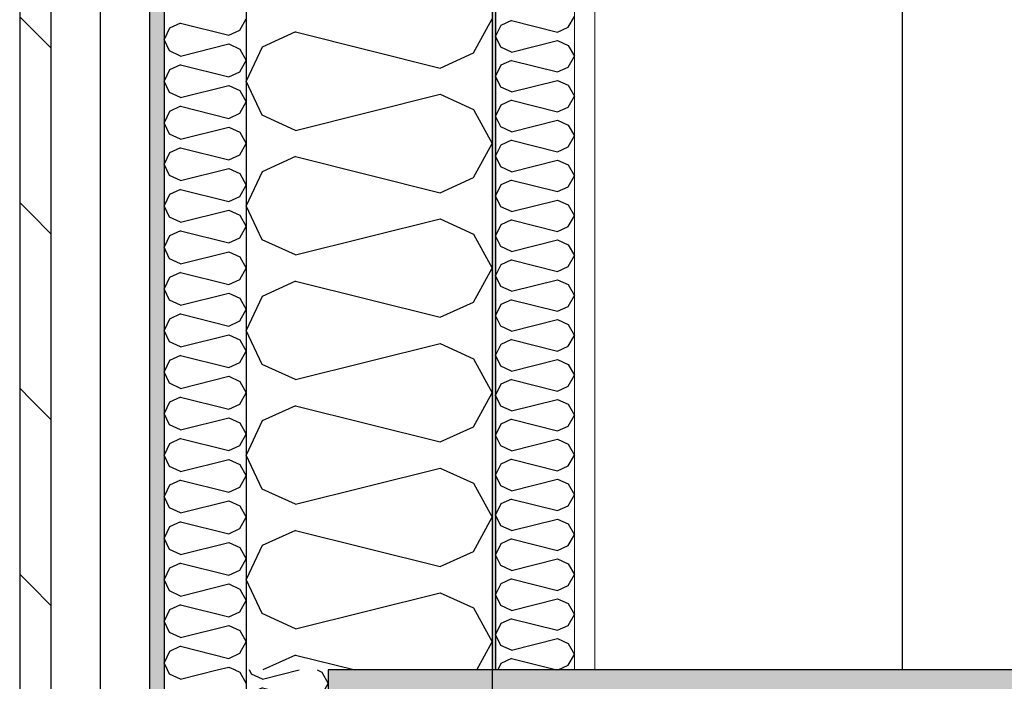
# Model space of a CAD drawing. Header units: millimetres. Extents: x -78920 to -55226, y -2070 to 13065.
# Tile 12 of 78: x -75356 to -74756, y 6843 to 7246. Entities that reach past the tile are written whole.
import ezdxf
from ezdxf.enums import TextEntityAlignment as Align

# ---------------------------------------------------------------- set-up
doc = ezdxf.new("R2010")
doc.units = ezdxf.units.MM
doc.header["$LTSCALE"] = 0.5
doc.header["$MEASUREMENT"] = 0
for name, pattern in [('Akselinje', [1500, 1000, -200, 100, -200]), ('PLINE', [0]), ('Wipeout_Contour', [2000, 0, -2000])]:
    doc.linetypes.add(name, pattern=pattern)
for name, color, linetype in [('222- Søyler', 7, 'Continuous'), ('232- Ikke-bærende yttervegger', 7, 'Continuous'), ('232- Ikke-bærende yttervegger (Skravur)', 7, 'Continuous'), ('232- Ikke-bærende yttervegger (Skravur)(Nye konstruksjoner)', 7, 'Continuous'), ('232- Ikke-bærende yttervegger(Nye konstruksjoner)', 7, 'Continuous'), ('235- Utvendig kledning og overflate (Skravur)(Nye konstruksjoner)', 7, 'Continuous'), ('235- Utvendig kledning og overflate(Nye konstruksjoner)', 7, 'Continuous'), ('251- Frittbærende dekker', 7, 'Continuous'), ('251- Frittbærende dekker (Skravur)', 7, 'Continuous'), ('82-- Modullinjer', 7, 'Continuous')]:
    doc.layers.add(name, color=color, linetype=linetype)
doc.layers.add('236- Innvendig kledning og overflate(Nye konstruksjoner)', color=7, linetype='Continuous', lineweight=0)
doc.styles.add('GENERATED_STYLE_1', font='arial.ttf')
pattern_1 = [(0, (0, 0), (0, 43.30127), [0, -25]), (0, (12.5, 21.65), (0, 43.30127), [0, -25])]
pattern_2 = [(315, (0, 0), (56.56854, 56.56854), [80, 0])]

# ---------------------------------------------------------------- blocks, each defined once
blk = doc.blocks.new('*X8')
at = {"layer": '232- Ikke-bærende yttervegger (Skravur)', "linetype": 'PLINE'}
for p, q in [((-75214.89, 6847.49), (-75216.08, 6850)), ((-75208.12, 6844.41), (-75214.89, 6847.49)), ((-75208.12, 6844.41), (-75185.76, 6850)), ((-75174.96, 6850), (-75172.01, 6848.66)), ((-75172.01, 6848.66), (-75168.16, 6841.75)), ((-75172.01, 6834.85), (-75168.16, 6841.75)), ((-75214.89, 6836.02), (-75218.16, 6829.11)), ((-75208.12, 6839.1), (-75214.89, 6836.02)), ((-75208.12, 6839.1), (-75178.79, 6831.76)), ((-75178.79, 6831.76), (-75172.01, 6834.85)), ((-75214.89, 6822.2), (-75218.16, 6829.11)), ((-75208.12, 6819.12), (-75214.89, 6822.2)), ((-75208.12, 6819.12), (-75178.79, 6826.45)), ((-75178.79, 6826.45), (-75172.01, 6823.37)), ((-75172.01, 6823.37), (-75168.16, 6816.46)), ((-75172.01, 6809.55), (-75168.16, 6816.46)), ((-75214.89, 6810.72), (-75218.16, 6803.81)), ((-75208.12, 6813.8), (-75214.89, 6810.72)), ((-75208.12, 6813.8), (-75178.79, 6806.47)), ((-75178.79, 6806.47), (-75172.01, 6809.55)), ((-75214.89, 6796.91), (-75218.16, 6803.81)), ((-75208.12, 6793.83), (-75178.79, 6801.16)), ((-75178.79, 6801.16), (-75172.01, 6798.08)), ((-75172.01, 6798.08), (-75168.16, 6791.17)), ((-75208.12, 6793.83), (-75214.89, 6796.91)), ((-75208.12, 6788.51), (-75214.89, 6785.43)), ((-75208.12, 6788.51), (-75178.79, 6781.18)), ((-75172.01, 6784.26), (-75168.16, 6791.17)), ((-75214.89, 6785.43), (-75218.16, 6778.52)), ((-75178.79, 6781.18), (-75172.01, 6784.26)), ((-75214.89, 6771.61), (-75218.16, 6778.52)), ((-75208.12, 6768.53), (-75178.79, 6775.86)), ((-75178.79, 6775.86), (-75172.01, 6772.78)), ((-75208.12, 6768.53), (-75214.89, 6771.61)), ((-75172.01, 6772.78), (-75168.16, 6765.88)), ((-75208.12, 6763.22), (-75214.89, 6760.14)), ((-75208.12, 6763.22), (-75178.79, 6755.89)), ((-75172.01, 6758.97), (-75168.16, 6765.88)), ((-75214.89, 6760.14), (-75218.16, 6753.23)), ((-75178.79, 6755.89), (-75172.01, 6758.97)), ((-75214.89, 6746.32), (-75218.16, 6753.23)), ((-75208.12, 6743.24), (-75178.79, 6750.57)), ((-75178.79, 6750.57), (-75172.01, 6747.49)), ((-75208.12, 6743.24), (-75214.89, 6746.32)), ((-75172.01, 6747.49), (-75168.16, 6740.58)), ((-75208.12, 6737.93), (-75214.89, 6734.84)), ((-75208.12, 6737.93), (-75178.79, 6730.59)), ((-75172.01, 6733.68), (-75168.16, 6740.58)), ((-75214.89, 6734.84), (-75218.16, 6727.94)), ((-75178.79, 6730.59), (-75172.01, 6733.68)), ((-75214.89, 6721.03), (-75218.16, 6727.94)), ((-75208.12, 6717.95), (-75214.89, 6721.03)), ((-75208.12, 6717.95), (-75178.79, 6725.28)), ((-75178.79, 6725.28), (-75172.01, 6722.2)), ((-75172.01, 6722.2), (-75168.16, 6715.29)), ((-75172.01, 6708.38), (-75168.16, 6715.29)), ((-75214.89, 6709.55), (-75218.16, 6702.64)), ((-75208.12, 6712.63), (-75214.89, 6709.55)), ((-75208.12, 6712.63), (-75178.79, 6705.3)), ((-75178.79, 6705.3), (-75172.01, 6708.38)), ((-75214.89, 6695.74), (-75218.16, 6702.64)), ((-75208.12, 6692.65), (-75178.79, 6699.99)), ((-75178.79, 6699.99), (-75172.01, 6696.9)), ((-75172.01, 6696.9), (-75168.16, 6690)), ((-75208.12, 6692.65), (-75214.89, 6695.74)), ((-75172.01, 6683.09), (-75168.16, 6690)), ((-75214.89, 6684.26), (-75218.16, 6677.35)), ((-75208.12, 6687.34), (-75214.89, 6684.26)), ((-75208.12, 6687.34), (-75178.79, 6680.01)), ((-75178.79, 6680.01), (-75172.01, 6683.09)), ((-75214.89, 6670.44), (-75218.16, 6677.35)), ((-75208.12, 6667.36), (-75178.79, 6674.69)), ((-75178.79, 6674.69), (-75172.01, 6671.61)), ((-75208.12, 6667.36), (-75214.89, 6670.44)), ((-75172.01, 6671.61), (-75168.16, 6664.7)), ((-75208.12, 6662.05), (-75214.89, 6658.96)), ((-75208.12, 6662.05), (-75178.79, 6654.71)), ((-75172.01, 6657.8), (-75168.16, 6664.7)), ((-75214.89, 6658.96), (-75218.16, 6652.06)), ((-75178.79, 6654.71), (-75172.01, 6657.8)), ((-75214.89, 6645.15), (-75218.16, 6652.06)), ((-75208.12, 6642.07), (-75178.79, 6649.4)), ((-75178.79, 6649.4), (-75172.01, 6646.32)), ((-75208.12, 6642.07), (-75214.89, 6645.15)), ((-75172.01, 6646.32), (-75168.16, 6639.41)), ((-75208.12, 6636.75), (-75214.89, 6633.67)), ((-75208.12, 6636.75), (-75178.79, 6629.42)), ((-75172.01, 6632.5), (-75168.16, 6639.41)), ((-75214.89, 6633.67), (-75218.16, 6626.76)), ((-75178.79, 6629.42), (-75172.01, 6632.5)), ((-75214.96, 6620), (-75218.16, 6626.76)), ((-75195.22, 6620), (-75178.79, 6624.11)), ((-75178.79, 6624.11), (-75172.01, 6621.02)), ((-75172.01, 6621.02), (-75171.44, 6620))]:
    blk.add_line(p, q, dxfattribs=at)
blk = doc.blocks.new('*X10')
at = {"layer": '235- Utvendig kledning og overflate (Skravur)(Nye konstruksjoner)', "linetype": 'PLINE'}
for p, q in [((-75258.12, 7243.79), (-75264.89, 7240.7)), ((-75258.12, 7243.79), (-75228.79, 7236.45)), ((-75222.01, 7239.54), (-75218.16, 7246.44)), ((-75264.89, 7240.7), (-75268.16, 7233.8)), ((-75228.79, 7236.45), (-75222.01, 7239.54)), ((-75264.89, 7226.89), (-75268.16, 7233.8)), ((-75258.12, 7223.81), (-75228.79, 7231.14)), ((-75228.79, 7231.14), (-75222.01, 7228.06)), ((-75258.12, 7223.81), (-75264.89, 7226.89)), ((-75222.01, 7228.06), (-75218.16, 7221.15)), ((-75258.12, 7218.49), (-75264.89, 7215.41)), ((-75258.12, 7218.49), (-75228.79, 7211.16)), ((-75222.01, 7214.24), (-75218.16, 7221.15)), ((-75264.89, 7215.41), (-75268.16, 7208.5)), ((-75228.79, 7211.16), (-75222.01, 7214.24)), ((-75264.89, 7201.6), (-75268.16, 7208.5)), ((-75258.12, 7198.51), (-75228.79, 7205.85)), ((-75228.79, 7205.85), (-75222.01, 7202.76)), ((-75258.12, 7198.51), (-75264.89, 7201.6)), ((-75222.01, 7202.76), (-75218.16, 7195.86)), ((-75222.01, 7188.95), (-75218.16, 7195.86)), ((-75264.89, 7190.12), (-75268.16, 7183.21)), ((-75258.12, 7193.2), (-75264.89, 7190.12)), ((-75258.12, 7193.2), (-75228.79, 7185.87)), ((-75228.79, 7185.87), (-75222.01, 7188.95)), ((-75264.89, 7176.3), (-75268.16, 7183.21)), ((-75258.12, 7173.22), (-75264.89, 7176.3)), ((-75258.12, 7173.22), (-75228.79, 7180.55)), ((-75228.79, 7180.55), (-75222.01, 7177.47)), ((-75222.01, 7177.47), (-75218.16, 7170.56)), ((-75222.01, 7163.66), (-75218.16, 7170.56)), ((-75264.89, 7164.82), (-75268.16, 7157.92)), ((-75258.12, 7167.91), (-75264.89, 7164.82)), ((-75258.12, 7167.91), (-75228.79, 7160.57)), ((-75264.89, 7151.01), (-75268.16, 7157.92)), ((-75228.79, 7160.57), (-75222.01, 7163.66)), ((-75258.12, 7147.93), (-75228.79, 7155.26)), ((-75228.79, 7155.26), (-75222.01, 7152.18)), ((-75222.01, 7152.18), (-75218.16, 7145.27)), ((-75258.12, 7147.93), (-75264.89, 7151.01)), ((-75258.12, 7142.61), (-75264.89, 7139.53)), ((-75258.12, 7142.61), (-75228.79, 7135.28)), ((-75222.01, 7138.36), (-75218.16, 7145.27)), ((-75264.89, 7139.53), (-75268.16, 7132.62)), ((-75228.79, 7135.28), (-75222.01, 7138.36)), ((-75264.89, 7125.72), (-75268.16, 7132.62)), ((-75258.12, 7122.63), (-75228.79, 7129.97)), ((-75228.79, 7129.97), (-75222.01, 7126.88)), ((-75258.12, 7122.63), (-75264.89, 7125.72)), ((-75222.01, 7126.88), (-75218.16, 7119.98)), ((-75258.12, 7117.32), (-75264.89, 7114.24)), ((-75258.12, 7117.32), (-75228.79, 7109.99)), ((-75222.01, 7113.07), (-75218.16, 7119.98)), ((-75264.89, 7114.24), (-75268.16, 7107.33)), ((-75228.79, 7109.99), (-75222.01, 7113.07)), ((-75264.89, 7100.42), (-75268.16, 7107.33)), ((-75258.12, 7097.34), (-75228.79, 7104.67)), ((-75228.79, 7104.67), (-75222.01, 7101.59)), ((-75258.12, 7097.34), (-75264.89, 7100.42)), ((-75222.01, 7101.59), (-75218.16, 7094.68)), ((-75258.12, 7092.03), (-75264.89, 7088.95)), ((-75258.12, 7092.03), (-75228.79, 7084.7)), ((-75222.01, 7087.78), (-75218.16, 7094.68)), ((-75264.89, 7088.95), (-75268.16, 7082.04)), ((-75228.79, 7084.7), (-75222.01, 7087.78)), ((-75264.89, 7075.13), (-75268.16, 7082.04)), ((-75258.12, 7072.05), (-75264.89, 7075.13)), ((-75258.12, 7072.05), (-75228.79, 7079.38)), ((-75228.79, 7079.38), (-75222.01, 7076.3)), ((-75222.01, 7076.3), (-75218.16, 7069.39)), ((-75222.01, 7062.48), (-75218.16, 7069.39)), ((-75264.89, 7063.65), (-75268.16, 7056.75)), ((-75258.12, 7066.73), (-75264.89, 7063.65)), ((-75258.12, 7066.73), (-75228.79, 7059.4)), ((-75228.79, 7059.4), (-75222.01, 7062.48)), ((-75264.89, 7049.84), (-75268.16, 7056.75)), ((-75258.12, 7046.76), (-75264.89, 7049.84)), ((-75258.12, 7046.76), (-75228.79, 7054.09)), ((-75228.79, 7054.09), (-75222.01, 7051.01)), ((-75222.01, 7051.01), (-75218.16, 7044.1)), ((-75222.01, 7037.19), (-75218.16, 7044.1)), ((-75264.89, 7038.36), (-75268.16, 7031.45)), ((-75258.12, 7041.44), (-75264.89, 7038.36)), ((-75258.12, 7041.44), (-75228.79, 7034.11)), ((-75228.79, 7034.11), (-75222.01, 7037.19)), ((-75264.89, 7024.54), (-75268.16, 7031.45)), ((-75258.12, 7021.46), (-75228.79, 7028.8)), ((-75228.79, 7028.8), (-75222.01, 7025.71)), ((-75258.12, 7021.46), (-75264.89, 7024.54)), ((-75222.01, 7025.71), (-75218.16, 7018.81)), ((-75258.12, 7016.15), (-75264.89, 7013.07)), ((-75258.12, 7016.15), (-75228.79, 7008.82)), ((-75222.01, 7011.9), (-75218.16, 7018.81)), ((-75264.89, 7013.07), (-75268.16, 7006.16)), ((-75228.79, 7008.82), (-75222.01, 7011.9)), ((-75264.89, 6999.25), (-75268.16, 7006.16)), ((-75258.12, 6996.17), (-75228.79, 7003.5)), ((-75228.79, 7003.5), (-75222.01, 7000.42)), ((-75258.12, 6996.17), (-75264.89, 6999.25)), ((-75222.01, 7000.42), (-75218.16, 6993.51)), ((-75258.12, 6990.86), (-75264.89, 6987.77)), ((-75258.12, 6990.86), (-75228.79, 6983.52)), ((-75222.01, 6986.61), (-75218.16, 6993.51)), ((-75264.89, 6987.77), (-75268.16, 6980.87)), ((-75228.79, 6983.52), (-75222.01, 6986.61)), ((-75264.89, 6973.96), (-75268.16, 6980.87)), ((-75258.12, 6970.88), (-75228.79, 6978.21)), ((-75228.79, 6978.21), (-75222.01, 6975.13)), ((-75258.12, 6970.88), (-75264.89, 6973.96)), ((-75222.01, 6975.13), (-75218.16, 6968.22)), ((-75222.01, 6961.31), (-75218.16, 6968.22)), ((-75264.89, 6962.48), (-75268.16, 6955.57)), ((-75258.12, 6965.56), (-75264.89, 6962.48)), ((-75258.12, 6965.56), (-75228.79, 6958.23)), ((-75228.79, 6958.23), (-75222.01, 6961.31)), ((-75264.89, 6948.67), (-75268.16, 6955.57)), ((-75258.12, 6945.58), (-75264.89, 6948.67)), ((-75258.12, 6945.58), (-75228.79, 6952.92)), ((-75228.79, 6952.92), (-75222.01, 6949.83)), ((-75222.01, 6949.83), (-75218.16, 6942.93)), ((-75222.01, 6936.02), (-75218.16, 6942.93)), ((-75264.89, 6937.19), (-75268.16, 6930.28)), ((-75258.12, 6940.27), (-75264.89, 6937.19)), ((-75258.12, 6940.27), (-75228.79, 6932.94)), ((-75228.79, 6932.94), (-75222.01, 6936.02)), ((-75264.89, 6923.37), (-75268.16, 6930.28)), ((-75258.12, 6920.29), (-75228.79, 6927.62)), ((-75228.79, 6927.62), (-75222.01, 6924.54)), ((-75222.01, 6924.54), (-75218.16, 6917.63)), ((-75258.12, 6920.29), (-75264.89, 6923.37)), ((-75264.89, 6911.89), (-75268.16, 6904.99)), ((-75258.12, 6914.98), (-75264.89, 6911.89)), ((-75258.12, 6914.98), (-75228.79, 6907.64)), ((-75222.01, 6910.73), (-75218.16, 6917.63)), ((-75228.79, 6907.64), (-75222.01, 6910.73)), ((-75264.89, 6898.08), (-75268.16, 6904.99)), ((-75258.12, 6895), (-75228.79, 6902.33)), ((-75228.79, 6902.33), (-75222.01, 6899.25)), ((-75258.12, 6895), (-75264.89, 6898.08)), ((-75222.01, 6899.25), (-75218.16, 6892.34)), ((-75258.12, 6889.68), (-75264.89, 6886.6)), ((-75258.12, 6889.68), (-75228.79, 6882.35)), ((-75222.01, 6885.43), (-75218.16, 6892.34)), ((-75264.89, 6886.6), (-75268.16, 6879.69)), ((-75228.79, 6882.35), (-75222.01, 6885.43)), ((-75264.89, 6872.79), (-75268.16, 6879.69)), ((-75258.12, 6869.7), (-75228.79, 6877.04)), ((-75228.79, 6877.04), (-75222.01, 6873.96)), ((-75258.12, 6869.7), (-75264.89, 6872.79)), ((-75222.01, 6873.96), (-75218.16, 6867.05)), ((-75258.12, 6864.39), (-75264.89, 6861.31)), ((-75258.12, 6864.39), (-75228.79, 6857.06)), ((-75222.01, 6860.14), (-75218.16, 6867.05)), ((-75264.89, 6861.31), (-75268.16, 6854.4)), ((-75228.79, 6857.06), (-75222.01, 6860.14)), ((-75266.08, 6850), (-75268.16, 6854.4)), ((-75235.76, 6850), (-75228.79, 6851.74)), ((-75228.79, 6851.74), (-75224.95, 6850))]:
    blk.add_line(p, q, dxfattribs=at)
blk = doc.blocks.new('*X11')
at = {"layer": '235- Utvendig kledning og overflate (Skravur)(Nye konstruksjoner)', "linetype": 'PLINE'}
for p, q in [((-75264.89, 6847.49), (-75266.08, 6850)), ((-75258.12, 6844.41), (-75264.89, 6847.49)), ((-75258.12, 6844.41), (-75235.76, 6850)), ((-75224.96, 6850), (-75222.01, 6848.66)), ((-75222.01, 6848.66), (-75218.16, 6841.75))]:
    blk.add_line(p, q, dxfattribs=at)
blk = doc.blocks.new('*X17')
at = {"layer": '232- Ikke-bærende yttervegger (Skravur)', "linetype": 'PLINE'}
for p, q in [((-75079.72, 7225.72), (-75068.16, 7246.44)), ((-75188.03, 7238.47), (-75208.35, 7229.22)), ((-75188.03, 7238.47), (-75100.04, 7216.47)), ((-75208.35, 7229.22), (-75218.16, 7208.5)), ((-75100.04, 7216.47), (-75079.72, 7225.72)), ((-75208.35, 7187.78), (-75218.16, 7208.5)), ((-75188.03, 7178.53), (-75100.04, 7200.53)), ((-75100.04, 7200.53), (-75079.72, 7191.28)), ((-75079.72, 7191.28), (-75068.16, 7170.56)), ((-75188.03, 7178.53), (-75208.35, 7187.78)), ((-75079.72, 7149.84), (-75068.16, 7170.56)), ((-75188.03, 7162.59), (-75208.35, 7153.35)), ((-75188.03, 7162.59), (-75100.04, 7140.59)), ((-75208.35, 7153.35), (-75218.16, 7132.62)), ((-75100.04, 7140.59), (-75079.72, 7149.84)), ((-75208.35, 7111.9), (-75218.16, 7132.62)), ((-75188.03, 7102.66), (-75100.04, 7124.65)), ((-75100.04, 7124.65), (-75079.72, 7115.41)), ((-75188.03, 7102.66), (-75208.35, 7111.9)), ((-75079.72, 7115.41), (-75068.16, 7094.68)), ((-75079.72, 7073.96), (-75068.16, 7094.68)), ((-75188.03, 7086.71), (-75208.35, 7077.47)), ((-75188.03, 7086.71), (-75100.04, 7064.72)), ((-75208.35, 7077.47), (-75218.16, 7056.74)), ((-75100.04, 7064.72), (-75079.72, 7073.96)), ((-75208.35, 7036.02), (-75218.16, 7056.74)), ((-75188.03, 7026.78), (-75100.04, 7048.77)), ((-75100.04, 7048.77), (-75079.72, 7039.53)), ((-75079.72, 7039.53), (-75068.16, 7018.81)), ((-75188.03, 7026.78), (-75208.35, 7036.02)), ((-75079.72, 6998.08), (-75068.16, 7018.81)), ((-75188.03, 7010.83), (-75208.35, 7001.59)), ((-75188.03, 7010.83), (-75100.04, 6988.84)), ((-75208.35, 7001.59), (-75218.16, 6980.87)), ((-75100.04, 6988.84), (-75079.72, 6998.08)), ((-75208.35, 6960.14), (-75218.16, 6980.87)), ((-75188.03, 6950.9), (-75100.04, 6972.89)), ((-75100.04, 6972.89), (-75079.72, 6963.65)), ((-75188.03, 6950.9), (-75208.35, 6960.14)), ((-75079.72, 6963.65), (-75068.16, 6942.93)), ((-75079.72, 6922.2), (-75068.16, 6942.93)), ((-75188.03, 6934.96), (-75208.35, 6925.71)), ((-75188.03, 6934.96), (-75100.04, 6912.96)), ((-75208.35, 6925.71), (-75218.16, 6904.99)), ((-75100.04, 6912.96), (-75079.72, 6922.2)), ((-75208.35, 6884.27), (-75218.16, 6904.99)), ((-75188.03, 6875.02), (-75100.04, 6897.02)), ((-75100.04, 6897.02), (-75079.72, 6887.77)), ((-75188.03, 6875.02), (-75208.35, 6884.27)), ((-75079.72, 6887.77), (-75068.16, 6867.05)), ((-75077.67, 6850), (-75068.16, 6867.05)), ((-75188.03, 6859.08), (-75207.98, 6850)), ((-75188.03, 6859.08), (-75151.73, 6850))]:
    blk.add_line(p, q, dxfattribs=at)
blk = doc.blocks.new('*X23')
at = {"layer": '232- Ikke-bærende yttervegger (Skravur)(Nye konstruksjoner)', "linetype": 'PLINE'}
for p, q in [((-75021.86, 7241.33), (-75018.16, 7247.96)), ((-75063.02, 7242.45), (-75066.16, 7235.82)), ((-75056.52, 7245.41), (-75063.02, 7242.45)), ((-75056.52, 7245.41), (-75028.36, 7238.37)), ((-75063.02, 7229.19), (-75066.16, 7235.82)), ((-75028.36, 7238.37), (-75021.86, 7241.33)), ((-75056.52, 7226.23), (-75028.36, 7233.27)), ((-75028.36, 7233.27), (-75021.86, 7230.31)), ((-75021.86, 7230.31), (-75018.16, 7223.68)), ((-75056.52, 7226.23), (-75063.02, 7229.19)), ((-75063.02, 7218.17), (-75066.16, 7211.54)), ((-75056.52, 7221.13), (-75063.02, 7218.17)), ((-75056.52, 7221.13), (-75028.36, 7214.09)), ((-75021.86, 7217.05), (-75018.16, 7223.68)), ((-75028.36, 7214.09), (-75021.86, 7217.05)), ((-75063.02, 7204.91), (-75066.16, 7211.54)), ((-75056.52, 7201.95), (-75028.36, 7208.99)), ((-75028.36, 7208.99), (-75021.86, 7206.03)), ((-75021.86, 7206.03), (-75018.16, 7199.4)), ((-75056.52, 7201.95), (-75063.02, 7204.91)), ((-75063.02, 7193.89), (-75066.16, 7187.26)), ((-75056.52, 7196.85), (-75063.02, 7193.89)), ((-75056.52, 7196.85), (-75028.36, 7189.81)), ((-75021.86, 7192.77), (-75018.16, 7199.4)), ((-75028.36, 7189.81), (-75021.86, 7192.77)), ((-75063.02, 7180.63), (-75066.16, 7187.26)), ((-75056.52, 7177.67), (-75028.36, 7184.71)), ((-75028.36, 7184.71), (-75021.86, 7181.75)), ((-75056.52, 7177.67), (-75063.02, 7180.63)), ((-75021.86, 7181.75), (-75018.16, 7175.12)), ((-75056.52, 7172.57), (-75063.02, 7169.61)), ((-75056.52, 7172.57), (-75028.36, 7165.53)), ((-75021.86, 7168.49), (-75018.16, 7175.12)), ((-75063.02, 7169.61), (-75066.16, 7162.98)), ((-75028.36, 7165.53), (-75021.86, 7168.49)), ((-75063.02, 7156.34), (-75066.16, 7162.98)), ((-75056.52, 7153.39), (-75028.36, 7160.42)), ((-75028.36, 7160.42), (-75021.86, 7157.47)), ((-75056.52, 7153.39), (-75063.02, 7156.34)), ((-75021.86, 7157.47), (-75018.16, 7150.83)), ((-75056.52, 7148.28), (-75063.02, 7145.33)), ((-75056.52, 7148.28), (-75028.36, 7141.24)), ((-75021.86, 7144.2), (-75018.16, 7150.83)), ((-75063.02, 7145.33), (-75066.16, 7138.69)), ((-75028.36, 7141.24), (-75021.86, 7144.2)), ((-75063.02, 7132.06), (-75066.16, 7138.69)), ((-75056.52, 7129.1), (-75028.36, 7136.14)), ((-75028.36, 7136.14), (-75021.86, 7133.18)), ((-75056.52, 7129.1), (-75063.02, 7132.06)), ((-75021.86, 7133.18), (-75018.16, 7126.55)), ((-75056.52, 7124), (-75063.02, 7121.04)), ((-75056.52, 7124), (-75028.36, 7116.96)), ((-75021.86, 7119.92), (-75018.16, 7126.55)), ((-75063.02, 7121.04), (-75066.16, 7114.41)), ((-75028.36, 7116.96), (-75021.86, 7119.92)), ((-75063.02, 7107.78), (-75066.16, 7114.41)), ((-75056.52, 7104.82), (-75028.36, 7111.86)), ((-75028.36, 7111.86), (-75021.86, 7108.9)), ((-75056.52, 7104.82), (-75063.02, 7107.78)), ((-75021.86, 7108.9), (-75018.16, 7102.27)), ((-75056.52, 7099.72), (-75063.02, 7096.76)), ((-75056.52, 7099.72), (-75028.36, 7092.68)), ((-75021.86, 7095.64), (-75018.16, 7102.27)), ((-75063.02, 7096.76), (-75066.16, 7090.13)), ((-75028.36, 7092.68), (-75021.86, 7095.64)), ((-75063.02, 7083.5), (-75066.16, 7090.13)), ((-75056.52, 7080.54), (-75028.36, 7087.58)), ((-75028.36, 7087.58), (-75021.86, 7084.62)), ((-75056.52, 7080.54), (-75063.02, 7083.5)), ((-75021.86, 7084.62), (-75018.16, 7077.99)), ((-75056.52, 7075.44), (-75063.02, 7072.48)), ((-75056.52, 7075.44), (-75028.36, 7068.4)), ((-75021.86, 7071.36), (-75018.16, 7077.99)), ((-75063.02, 7072.48), (-75066.16, 7065.85)), ((-75028.36, 7068.4), (-75021.86, 7071.36)), ((-75063.02, 7059.22), (-75066.16, 7065.85)), ((-75056.52, 7056.26), (-75028.36, 7063.3)), ((-75028.36, 7063.3), (-75021.86, 7060.34)), ((-75056.52, 7056.26), (-75063.02, 7059.22)), ((-75021.86, 7060.34), (-75018.16, 7053.71)), ((-75056.52, 7051.16), (-75063.02, 7048.2)), ((-75056.52, 7051.16), (-75028.36, 7044.12)), ((-75021.86, 7047.08), (-75018.16, 7053.71)), ((-75063.02, 7048.2), (-75066.16, 7041.57)), ((-75028.36, 7044.12), (-75021.86, 7047.08)), ((-75063.02, 7034.94), (-75066.16, 7041.57)), ((-75056.52, 7031.98), (-75028.36, 7039.02)), ((-75028.36, 7039.02), (-75021.86, 7036.06)), ((-75056.52, 7031.98), (-75063.02, 7034.94)), ((-75021.86, 7036.06), (-75018.16, 7029.43)), ((-75056.52, 7026.88), (-75063.02, 7023.92)), ((-75056.52, 7026.88), (-75028.36, 7019.84)), ((-75021.86, 7022.8), (-75018.16, 7029.43)), ((-75063.02, 7023.92), (-75066.16, 7017.29)), ((-75028.36, 7019.84), (-75021.86, 7022.8)), ((-75063.02, 7010.66), (-75066.16, 7017.29)), ((-75056.52, 7007.7), (-75028.36, 7014.74)), ((-75028.36, 7014.74), (-75021.86, 7011.78)), ((-75056.52, 7007.7), (-75063.02, 7010.66)), ((-75021.86, 7011.78), (-75018.16, 7005.15)), ((-75056.52, 7002.6), (-75063.02, 6999.64)), ((-75056.52, 7002.6), (-75028.36, 6995.56)), ((-75021.86, 6998.52), (-75018.16, 7005.15)), ((-75063.02, 6999.64), (-75066.16, 6993.01)), ((-75028.36, 6995.56), (-75021.86, 6998.52)), ((-75063.02, 6986.38), (-75066.16, 6993.01)), ((-75056.52, 6983.42), (-75028.36, 6990.46)), ((-75028.36, 6990.46), (-75021.86, 6987.5)), ((-75056.52, 6983.42), (-75063.02, 6986.38)), ((-75021.86, 6987.5), (-75018.16, 6980.87)), ((-75056.52, 6978.32), (-75063.02, 6975.36)), ((-75056.52, 6978.32), (-75028.36, 6971.28)), ((-75021.86, 6974.23), (-75018.16, 6980.87)), ((-75063.02, 6975.36), (-75066.16, 6968.73)), ((-75028.36, 6971.28), (-75021.86, 6974.23)), ((-75063.02, 6962.09), (-75066.16, 6968.73)), ((-75056.52, 6959.14), (-75028.36, 6966.17)), ((-75028.36, 6966.17), (-75021.86, 6963.22)), ((-75056.52, 6959.14), (-75063.02, 6962.09)), ((-75021.86, 6963.22), (-75018.16, 6956.58)), ((-75056.52, 6954.03), (-75063.02, 6951.07)), ((-75056.52, 6954.03), (-75028.36, 6946.99)), ((-75021.86, 6949.95), (-75018.16, 6956.58)), ((-75063.02, 6951.07), (-75066.16, 6944.44)), ((-75028.36, 6946.99), (-75021.86, 6949.95)), ((-75063.02, 6937.81), (-75066.16, 6944.44)), ((-75056.52, 6934.85), (-75028.36, 6941.89)), ((-75028.36, 6941.89), (-75021.86, 6938.93)), ((-75056.52, 6934.85), (-75063.02, 6937.81)), ((-75021.86, 6938.93), (-75018.16, 6932.3)), ((-75021.86, 6925.67), (-75018.16, 6932.3)), ((-75063.02, 6926.79), (-75066.16, 6920.16)), ((-75056.52, 6929.75), (-75063.02, 6926.79)), ((-75056.52, 6929.75), (-75028.36, 6922.71)), ((-75028.36, 6922.71), (-75021.86, 6925.67)), ((-75063.02, 6913.53), (-75066.16, 6920.16)), ((-75056.52, 6910.57), (-75063.02, 6913.53)), ((-75056.52, 6910.57), (-75028.36, 6917.61)), ((-75028.36, 6917.61), (-75021.86, 6914.65)), ((-75021.86, 6914.65), (-75018.16, 6908.02)), ((-75021.86, 6901.39), (-75018.16, 6908.02)), ((-75063.02, 6902.51), (-75066.16, 6895.88)), ((-75056.52, 6905.47), (-75063.02, 6902.51)), ((-75056.52, 6905.47), (-75028.36, 6898.43)), ((-75028.36, 6898.43), (-75021.86, 6901.39)), ((-75063.02, 6889.25), (-75066.16, 6895.88)), ((-75056.52, 6886.29), (-75063.02, 6889.25)), ((-75056.52, 6886.29), (-75028.36, 6893.33)), ((-75028.36, 6893.33), (-75021.86, 6890.37)), ((-75021.86, 6890.37), (-75018.16, 6883.74)), ((-75021.86, 6877.11), (-75018.16, 6883.74)), ((-75063.02, 6878.23), (-75066.16, 6871.6)), ((-75056.52, 6881.19), (-75063.02, 6878.23)), ((-75056.52, 6881.19), (-75028.36, 6874.15)), ((-75028.36, 6874.15), (-75021.86, 6877.11)), ((-75063.02, 6864.97), (-75066.16, 6871.6)), ((-75056.52, 6862.01), (-75063.02, 6864.97)), ((-75056.52, 6862.01), (-75028.36, 6869.05)), ((-75028.36, 6869.05), (-75021.86, 6866.09)), ((-75021.86, 6866.09), (-75018.16, 6859.46)), ((-75021.86, 6852.83), (-75018.16, 6859.46)), ((-75063.02, 6853.95), (-75064.89, 6850)), ((-75056.52, 6856.91), (-75063.02, 6853.95)), ((-75056.52, 6856.91), (-75028.88, 6850)), ((-75028.08, 6850), (-75021.86, 6852.83))]:
    blk.add_line(p, q, dxfattribs=at)
blk = doc.blocks.new('Standard grid marker[3]', base_point=(-75068.16, 12564.6))
at = {"layer": '82-- Modullinjer', "linetype": 'Akselinje'}
blk.add_line((-75068.16, 12364.6), (-75068.16, 1550), dxfattribs=at)
at = {"layer": '82-- Modullinjer', "style": 'GENERATED_STYLE_1'}
for tag, p in [('AC_MarkerText_1_0', (-75068.16, 12902.1)), ('AC_MarkerText_1_1', (-75068.16, 1187.5))]:
    blk.add_attdef(tag, text='', height=175, rotation=360, dxfattribs=at).set_placement(p, align=Align.TOP_CENTER)

msp = doc.modelspace()

# ---------------------------------------------------------------- hatches: boundary and pattern name
at = {"layer": '232- Ikke-bærende yttervegger (Skravur)(Nye konstruksjoner)', "linetype": 'Continuous'}
msp.add_hatch(color=256, dxfattribs=at).paths.add_polyline_path([(-75068.16, 9370), (-75068.16, 6850), (-75066.16, 6850), (-75066.16, 9370)])
h = msp.add_hatch(dxfattribs=at)
h.set_pattern_fill('Gips', color=256, style=0, pattern_type=2)
h.set_pattern_definition([(270, (0, 0), (86.60254, 0), [0, -50]), (270, (43.3, -25), (86.60254, 0), [0, -50])])
h.paths.add_polyline_path([(-75018.16, 6850), (-75005.66, 6850), (-75005.66, 9370), (-75018.16, 9370)])
at = {"layer": '235- Utvendig kledning og overflate (Skravur)(Nye konstruksjoner)', "linetype": 'Continuous'}
h = msp.add_hatch(dxfattribs=at)
h.set_pattern_fill('Prikker_tett', color=256, style=0, pattern_type=2)
h.set_pattern_definition(pattern_1)
h.paths.add_polyline_path([(-75277.16, 9541.3), (-75277.16, 6850), (-75268.16, 6850), (-75268.16, 9542.49)])
h = msp.add_hatch(dxfattribs=at)
h.set_pattern_fill('Skrålinjer_2', color=256, style=0, pattern_type=2)
h.set_pattern_definition(pattern_2)
h.paths.add_polyline_path([(-75356.16, 9530.9), (-75356.16, 6850), (-75337.16, 6850), (-75337.16, 9533.4)])
h = msp.add_hatch(dxfattribs=at)
h.set_pattern_fill('Skrålinjer_2', color=256, style=0, pattern_type=2)
h.set_pattern_definition(pattern_2)
h.paths.add_polyline_path([(-75337.16, 3650), (-75337.16, 6850), (-75356.16, 6850), (-75356.16, 3650)])
at = {"layer": '251- Frittbærende dekker (Skravur)', "linetype": 'Continuous'}
h = msp.add_hatch(dxfattribs=at)
h.set_pattern_fill('Betong_strukturell', color=256, style=0, pattern_type=2)
h.set_pattern_definition([(0, (0, 0), (0, 311.7692), [30, -150]), (0, (90, 155.9), (0, 311.7692), [30, -150]), (60, (0, 0), (-270, 155.8846), [30, -150]), (60, (180, 0), (-270, 155.8846), [30, -150]), (120, (30, 0), (270, 155.8846), [30, -150]), (120, (210, 0), (270, 155.8846), [30, -150]), (0, (0, 30), (0, 60), [0, -60, 0, -90.000004]), (45, (30, 30), (-42.42641, 42.42641), [0, -45, 0, -75.000003])])
h.paths.add_polyline_path([(-61378.16, 6850), (-75168.16, 6850), (-75168.16, 6620), (-61378.16, 6620)])

# ---------------------------------------------------------------- linework, layer by layer
at = {"layer": '222- Søyler', "linetype": 'PLINE'}
msp.add_line((-74818.16, 6850), (-74818.16, 9010), dxfattribs=at)
at = {"layer": '232- Ikke-bærende yttervegger', "linetype": 'PLINE'}
for p, q in [((-75218.16, 7750), (-75218.16, 6850)), ((-75068.16, 7750), (-75068.16, 6850))]:
    msp.add_line(p, q, dxfattribs=at)
at = {"layer": '232- Ikke-bærende yttervegger(Nye konstruksjoner)', "linetype": 'PLINE'}
msp.add_line((-75066.16, 9370), (-75066.16, 6850), dxfattribs=at)
at = {"layer": '235- Utvendig kledning og overflate(Nye konstruksjoner)', "linetype": 'PLINE'}
for p, q in [((-75268.16, 9542.49), (-75268.16, 6850)), ((-75356.16, 9530.9), (-75356.16, 6850)), ((-75337.16, 9533.4), (-75337.16, 6850)), ((-75356.16, 6850), (-75356.16, 3650)), ((-75337.16, 6850), (-75337.16, 3650)), ((-75268.16, 6850), (-75268.16, 3650)), ((-75218.16, 6850), (-75218.16, 6620))]:
    msp.add_line(p, q, dxfattribs=at)
at = {"layer": '236- Innvendig kledning og overflate(Nye konstruksjoner)', "linetype": 'PLINE'}
for p, q in [((-75018.16, 9370), (-75018.16, 6850)), ((-75005.66, 9211.42), (-75005.66, 6850))]:
    msp.add_line(p, q, dxfattribs=at)
at = {"layer": '251- Frittbærende dekker', "linetype": 'PLINE'}
for p, q in [((-75168.16, 6850), (-75168.16, 6620)), ((-69443.16, 6850), (-75005.66, 6850))]:
    msp.add_line(p, q, dxfattribs=at)
at = {"layer": '251- Frittbærende dekker', "linetype": 'PLINE', "flags": 128}
msp.add_lwpolyline([(-75005.66, 6850), (-75018.16, 6850), (-75066.16, 6850), (-75068.16, 6850), (-75168.16, 6850)], dxfattribs=at)

# ---------------------------------------------------------------- block references
at = {"layer": '232- Ikke-bærende yttervegger'}
for name in ['*X17', '*X8']:
    msp.add_blockref(name, (0, 0), dxfattribs=at)
at = {"layer": '232- Ikke-bærende yttervegger(Nye konstruksjoner)'}
msp.add_blockref('*X23', (0, 0), dxfattribs=at)
at = {"layer": '235- Utvendig kledning og overflate(Nye konstruksjoner)'}
for name in ['*X10', '*X11']:
    msp.add_blockref(name, (0, 0), dxfattribs=at)

# ---------------------------------------------------------------- next in the draw order: wipeouts: each hides what was drawn before it
at = {"linetype": 'Wipeout_Contour', "ltscale": 302994.361538}
msp.add_wipeout([(-75307.16, 9537.35), (-75307.16, 6850), (-75277.16, 6850), (-75277.16, 9541.3)], dxfattribs=at).dxf.layer = '235- Utvendig kledning og overflate (Skravur)(Nye konstruksjoner)'

# ---------------------------------------------------------------- next in the draw order: hatches: boundary and pattern name
at = {"layer": '235- Utvendig kledning og overflate (Skravur)(Nye konstruksjoner)', "linetype": 'Continuous'}
h = msp.add_hatch(dxfattribs=at)
h.set_pattern_fill('Prikker_tett', color=256, style=0, pattern_type=2)
h.set_pattern_definition(pattern_1)
h.paths.add_polyline_path([(-75277.16, 3650), (-75268.16, 3650), (-75268.16, 6850), (-75277.16, 6850)])

# ---------------------------------------------------------------- next in the draw order: linework, layer by layer
at = {"layer": '235- Utvendig kledning og overflate(Nye konstruksjoner)', "linetype": 'PLINE'}
for p, q in [((-75277.16, 9541.3), (-75277.16, 6850)), ((-75307.16, 9537.35), (-75307.16, 6850))]:
    msp.add_line(p, q, dxfattribs=at)

# ---------------------------------------------------------------- next in the draw order: wipeouts: each hides what was drawn before it
at = {"linetype": 'Wipeout_Contour', "ltscale": 301967.403498}
msp.add_wipeout([(-75277.16, 3650), (-75277.16, 6850), (-75307.16, 6850), (-75307.16, 3650)], dxfattribs=at).dxf.layer = '235- Utvendig kledning og overflate (Skravur)(Nye konstruksjoner)'

# ---------------------------------------------------------------- next in the draw order: linework, layer by layer
at = {"layer": '235- Utvendig kledning og overflate(Nye konstruksjoner)', "linetype": 'PLINE'}
for p, q in [((-75307.16, 6850), (-75307.16, 3650)), ((-75277.16, 6850), (-75277.16, 3650))]:
    msp.add_line(p, q, dxfattribs=at)

# ---------------------------------------------------------------- next in the draw order: block references
at = {"layer": '82-- Modullinjer', "linetype": 'PLINE'}
msp.add_blockref('Standard grid marker[3]', (-75068.16, 12564.6), dxfattribs=at)

doc.saveas('drawing.dxf')
